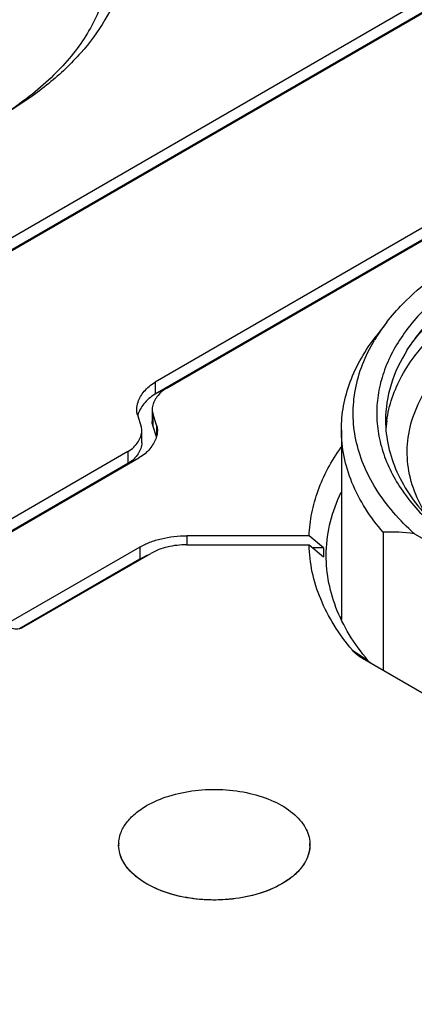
# Model space of a CAD drawing. Header units: inches. Extents: x 0 to 34, y 0 to 22.
# Tile 89 of 103: x 29.95 to 30.214, y 18.003 to 18.66. Entities that reach past the tile are written whole.
import ezdxf

# ---------------------------------------------------------------- set-up
doc = ezdxf.new("R2010")
doc.units = ezdxf.units.IN
doc.header["$LTSCALE"] = 1.87
doc.header["$MEASUREMENT"] = 0
doc.layers.get('0').update_dxf_attribs({"linetype": 'CONTINUOUS'})
doc.layers.add('02___PRT_ALL_AXES', color=7, linetype='CONTINUOUS')

msp = doc.modelspace()

# ---------------------------------------------------------------- linework, layer by layer
at = {"color": 7, "linetype": 'CONTINUOUS'}
for p, q in [((30.31283, 18.72721), (28.79569, 17.85123)), ((28.80306, 17.84698), (30.32019, 18.72295)), ((30.31283, 18.71917), (28.79609, 17.84343)), ((30.44383, 18.65094), (30.04092, 18.41835)), ((30.04829, 18.41409), (30.45119, 18.64668)), ((30.44383, 18.6429), (30.04092, 18.41031)), ((30.19582, 18.45839), (30.18863, 18.44911)), ((30.04092, 18.41835), (30.04092, 18.41031)), ((30.02909, 18.39645), (30.03159, 18.38852)), ((30.03894, 18.40013), (30.03894, 18.39209)), ((30.03934, 18.39753), (30.03934, 18.3895)), ((30.04183, 18.3896), (30.03934, 18.39753)), ((30.04173, 18.38188), (30.03934, 18.3895)), ((30.04183, 18.3896), (30.04183, 18.38215)), ((30.03198, 18.37789), (30.03198, 18.38592)), ((30.16547, 18.38646), (30.16547, 18.25979)), ((30.02264, 18.37196), (29.40849, 18.01736)), ((29.41585, 18.01311), (30.03001, 18.36771)), ((30.02264, 18.37196), (30.02264, 18.36393)), ((30.02264, 18.36393), (29.41123, 18.01091)), ((30.14389, 18.31572), (30.06212, 18.31572)), ((30.06212, 18.31572), (30.06212, 18.3097)), ((30.15348, 18.30769), (30.14389, 18.31572)), ((30.19332, 18.31807), (30.19332, 18.22586)), ((30.21425, 18.31713), (30.29185, 18.27232)), ((30.03058, 18.30818), (29.94443, 18.25844)), ((30.03058, 18.30818), (30.03058, 18.30015)), ((30.06212, 18.3097), (30.14384, 18.3097)), ((30.14384, 18.3097), (30.15343, 18.30166)), ((29.95179, 18.25419), (30.03795, 18.30393)), ((30.03578, 18.30272), (30.03058, 18.30015)), ((30.15348, 18.30769), (30.14624, 18.30769)), ((30.03058, 18.30015), (29.94974, 18.25347)), ((30.16533, 18.26007), (30.16525, 18.26)), ((30.16531, 18.25997), (30.16538, 18.26004)), ((30.17285, 18.23925), (30.18319, 18.23252)), ((30.17959, 18.23379), (30.17895, 18.23417)), ((30.29589, 18.16664), (30.17959, 18.23379)), ((30.18538, 18.23042), (30.18319, 18.23252))]:
    msp.add_line(p, q, dxfattribs=at)
for centre, radius, start, end in [((30.29362, 18.38241), 0.12385, 142.16057, 147.61111), ((30.28734, 18.38645), 0.11638, 147.63399, 149.06508), ((30.27458, 18.38147), 0.07959, 171.95859, 177.35604), ((30.19926, 18.21751), 0.10074, 81.44415, 93.37844), ((30.24608, 18.30389), 0.09268, 177.65408, 181.37951), ((30.26954, 18.20485), 0.11869, 151.39229, 151.87513)]:
    msp.add_arc(centre, radius, start, end, dxfattribs=at)
for points, knots in [([(30.00103, 18.77692), (30.00607, 18.76984), (30.01462, 18.75513), (30.02208, 18.73121), (30.02341, 18.7068), (30.01856, 18.68259), (30.00772, 18.65921), (29.99127, 18.63713), (29.96962, 18.61676), (29.9527, 18.605), (29.94357, 18.59946)], [0, 0, 0, 0, 0.122539, 0.23792, 0.350074, 0.463535, 0.582585, 0.710532, 0.849405, 1, 1, 1, 1]), ([(30.0111, 18.70709), (30.01125, 18.70221), (30.01078, 18.69236), (30.00772, 18.67773), (30.00235, 18.66334), (29.99471, 18.64932), (29.9849, 18.6358), (29.96861, 18.61811), (29.95398, 18.6066), (29.94346, 18.59962)], [0, 0, 0, 0, 0.110324, 0.222112, 0.337082, 0.456717, 0.582184, 0.714319, 1, 1, 1, 1]), ([(30.60243, 18.49645), (30.59071, 18.50322), (30.56508, 18.51515), (30.52334, 18.52784), (30.47816, 18.53565), (30.43122, 18.53828), (30.38428, 18.53565), (30.3391, 18.52784), (30.29735, 18.51515), (30.26058, 18.49803), (30.23011, 18.47704), (30.20707, 18.45284), (30.19471, 18.43005), (30.18989, 18.41145), (30.1887, 18.3976), (30.18989, 18.38374), (30.1947, 18.36514), (30.20707, 18.34235), (30.2301, 18.31816), (30.24938, 18.30488), (30.26001, 18.29874)], [0, 0, 0, 0, 0.066567, 0.138387, 0.213987, 0.291555, 0.369124, 0.444724, 0.516547, 0.583112, 0.643472, 0.697469, 0.746038, 0.769009, 0.791555, 0.814102, 0.837073, 0.885642, 0.939637, 1, 1, 1, 1]), ([(30.2095, 18.43983), (30.21549, 18.44924), (30.23133, 18.4673), (30.26211, 18.48939), (30.2999, 18.50732), (30.32785, 18.51576), (30.34259, 18.5192)], [0, 0, 0, 0, 0.211185, 0.449026, 0.713335, 1, 1, 1, 1]), ([(30.2095, 18.43983), (30.21465, 18.4476), (30.22782, 18.46257), (30.2529, 18.48145), (30.28358, 18.49737), (30.3063, 18.5054), (30.31833, 18.50889)], [0, 0, 0, 0, 0.213087, 0.450848, 0.713938, 1, 1, 1, 1]), ([(30.19582, 18.45839), (30.1991, 18.46263), (30.2144, 18.48008), (30.23345, 18.49398), (30.24887, 18.50288)], [0, 0, 0, 0, 0.231438, 1, 1, 1, 1]), ([(30.19578, 18.3926), (30.1965, 18.39775), (30.19902, 18.40812), (30.2057, 18.42308), (30.21523, 18.43746), (30.23206, 18.45621), (30.25985, 18.47704), (30.28554, 18.48933), (30.2995, 18.49474)], [0, 0, 0, 0, 0.102471, 0.209036, 0.321543, 0.441292, 0.7046, 1, 1, 1, 1]), ([(30.22459, 18.32608), (30.22089, 18.33147), (30.21469, 18.34267), (30.20953, 18.36084), (30.20911, 18.37934), (30.2135, 18.3976), (30.22248, 18.41517), (30.23577, 18.43167), (30.25309, 18.44678), (30.26651, 18.45541), (30.27374, 18.45946)], [0, 0, 0, 0, 0.120605, 0.23435, 0.345327, 0.458249, 0.577547, 0.70651, 0.847104, 1, 1, 1, 1]), ([(30.16547, 18.38646), (30.16547, 18.39185), (30.16648, 18.40277), (30.17256, 18.42466), (30.18145, 18.43984), (30.18863, 18.44911)], [0, 0, 0, 0, 0.238291, 0.481719, 1, 1, 1, 1]), ([(30.21425, 18.31713), (30.20443, 18.32595), (30.19145, 18.34062), (30.17987, 18.36292), (30.17466, 18.37967), (30.17279, 18.3967), (30.1743, 18.41374), (30.17916, 18.43053), (30.18443, 18.44112), (30.18752, 18.44628)], [0, 0, 0, 0, 0.27488, 0.400682, 0.520909, 0.638084, 0.755103, 0.874879, 1, 1, 1, 1]), ([(30.2095, 18.43983), (30.20492, 18.43264), (30.19762, 18.4175), (30.195, 18.40083), (30.195, 18.39277)], [0, 0, 0, 0, 0.51407, 1, 1, 1, 1]), ([(30.02853, 18.40007), (30.02853, 18.40176), (30.02916, 18.4048), (30.03108, 18.40884), (30.03355, 18.4124), (30.03683, 18.41568), (30.03948, 18.41751), (30.04092, 18.41835)], [0, 0, 0, 0, 0.220166, 0.396114, 0.582547, 0.782235, 1, 1, 1, 1]), ([(30.04829, 18.41409), (30.04685, 18.41326), (30.04429, 18.41136), (30.04185, 18.40833), (30.04044, 18.40583), (30.03936, 18.40338), (30.03894, 18.40141), (30.03894, 18.40013)], [0, 0, 0, 0, 0.285139, 0.541161, 0.662276, 0.779168, 1, 1, 1, 1]), ([(30.04092, 18.41031), (30.03942, 18.40944), (30.03668, 18.40753), (30.0333, 18.40408), (30.03081, 18.40036), (30.02964, 18.39772), (30.02923, 18.39639)], [0, 0, 0, 0, 0.280157, 0.536331, 0.775126, 1, 1, 1, 1]), ([(30.02909, 18.39645), (30.02899, 18.39675), (30.02867, 18.39793), (30.02853, 18.39916), (30.02853, 18.40007)], [0, 0, 0, 0, 0.25363, 1, 1, 1, 1]), ([(30.03894, 18.40013), (30.03894, 18.39947), (30.03904, 18.39859), (30.03927, 18.39774), (30.03934, 18.39753)], [0, 0, 0, 0, 0.746149, 1, 1, 1, 1]), ([(30.03198, 18.38592), (30.03198, 18.38658), (30.03189, 18.38746), (30.03166, 18.3883), (30.03159, 18.38852)], [0, 0, 0, 0, 0.746136, 1, 1, 1, 1]), ([(30.03934, 18.3895), (30.03927, 18.38971), (30.03904, 18.39055), (30.03894, 18.39144), (30.03894, 18.39209)], [0, 0, 0, 0, 0.253851, 1, 1, 1, 1]), ([(30.04183, 18.3896), (30.04193, 18.38931), (30.04225, 18.38812), (30.04239, 18.38689), (30.04239, 18.38597)], [0, 0, 0, 0, 0.253663, 1, 1, 1, 1]), ([(30.195, 18.39277), (30.195, 18.38696), (30.19633, 18.3751), (30.20223, 18.3578), (30.21187, 18.34116), (30.22035, 18.33105), (30.22507, 18.32617)], [0, 0, 0, 0, 0.233232, 0.473767, 0.727854, 1, 1, 1, 1]), ([(30.02264, 18.37196), (30.02408, 18.37279), (30.02663, 18.37469), (30.02907, 18.37772), (30.03049, 18.38023), (30.03156, 18.38267), (30.03198, 18.38464), (30.03198, 18.38592)], [0, 0, 0, 0, 0.285123, 0.541146, 0.66227, 0.779173, 1, 1, 1, 1]), ([(30.04239, 18.38597), (30.04239, 18.38429), (30.04177, 18.38125), (30.03984, 18.37721), (30.03738, 18.37366), (30.03409, 18.37037), (30.03145, 18.36854), (30.03001, 18.36771)], [0, 0, 0, 0, 0.220168, 0.396123, 0.582558, 0.782243, 1, 1, 1, 1]), ([(30.19332, 18.31807), (30.18479, 18.32798), (30.17408, 18.34441), (30.16669, 18.3685), (30.16547, 18.38054), (30.16547, 18.38646)], [0, 0, 0, 0, 0.521471, 0.763784, 1, 1, 1, 1]), ([(30.03198, 18.37789), (30.03198, 18.3766), (30.03156, 18.37463), (30.03049, 18.37219), (30.02907, 18.36969), (30.02663, 18.36666), (30.02408, 18.36476), (30.02264, 18.36393)], [0, 0, 0, 0, 0.220827, 0.33773, 0.458854, 0.714877, 1, 1, 1, 1]), ([(30.14389, 18.31572), (30.14409, 18.32081), (30.14532, 18.33107), (30.14959, 18.34619), (30.15624, 18.36099), (30.16207, 18.37034), (30.16532, 18.37491)], [0, 0, 0, 0, 0.239343, 0.483556, 0.736141, 1, 1, 1, 1]), ([(30.15536, 18.30524), (30.15558, 18.31195), (30.15754, 18.3256), (30.16231, 18.33851), (30.16531, 18.34478)], [0, 0, 0, 0, 0.491495, 1, 1, 1, 1]), ([(30.03058, 18.30818), (30.03274, 18.30943), (30.03745, 18.31163), (30.04514, 18.31398), (30.05347, 18.3154), (30.05922, 18.31572), (30.06212, 18.31572)], [0, 0, 0, 0, 0.22778, 0.474494, 0.734444, 1, 1, 1, 1]), ([(30.06212, 18.3097), (30.05773, 18.3097), (30.04935, 18.30882), (30.04138, 18.30591), (30.03795, 18.30393)], [0, 0, 0, 0, 0.525748, 1, 1, 1, 1]), ([(30.17285, 18.23925), (30.16838, 18.24455), (30.16035, 18.25546), (30.1512, 18.27307), (30.14547, 18.29122), (30.14398, 18.30359), (30.14384, 18.3097)], [0, 0, 0, 0, 0.268112, 0.521479, 0.763835, 1, 1, 1, 1]), ([(30.18319, 18.23252), (30.17859, 18.23796), (30.17041, 18.2492), (30.16134, 18.26743), (30.15607, 18.28622), (30.15516, 18.29897), (30.15536, 18.30524)], [0, 0, 0, 0, 0.268657, 0.521686, 0.763552, 1, 1, 1, 1]), ([(29.95179, 18.25419), (29.95127, 18.25389), (29.95006, 18.25345), (29.94811, 18.25323), (29.94617, 18.25345), (29.94495, 18.25389), (29.94443, 18.25419)], [0, 0, 0, 0, 0.23566, 0.500002, 0.764342, 1, 1, 1, 1]), ([(30.17895, 18.23417), (30.17835, 18.23454), (30.17613, 18.23599), (30.1741, 18.23776), (30.17285, 18.23925)], [0, 0, 0, 0, 0.267279, 1, 1, 1, 1]), ([(30.03521, 18.13552), (30.03989, 18.13823), (30.05049, 18.14261), (30.06776, 18.14612), (30.08605, 18.14671), (30.10389, 18.14431), (30.11987, 18.13914), (30.13107, 18.13254), (30.13775, 18.12612), (30.14136, 18.12111), (30.14369, 18.11582), (30.14433, 18.11212), (30.1444, 18.11031)], [0, 0, 0, 0, 0.128166, 0.269132, 0.415753, 0.559864, 0.69374, 0.811648, 0.864017, 0.912228, 0.957112, 1, 1, 1, 1]), ([(30.01649, 18.11031), (30.01659, 18.11268), (30.01765, 18.11759), (30.02155, 18.12439), (30.02753, 18.13055), (30.03248, 18.13395), (30.03521, 18.13552)], [0, 0, 0, 0, 0.217768, 0.451615, 0.711053, 1, 1, 1, 1]), ([(30.12569, 18.08328), (30.1209, 18.08052), (30.11005, 18.07606), (30.09237, 18.07257), (30.07369, 18.07214), (30.05557, 18.0748), (30.03951, 18.08033), (30.02842, 18.0873), (30.02202, 18.09401), (30.0187, 18.09923), (30.01674, 18.10471), (30.01641, 18.10848), (30.01649, 18.11031)], [0, 0, 0, 0, 0.129188, 0.271396, 0.41907, 0.563631, 0.697071, 0.813676, 0.86524, 0.912712, 0.957119, 1, 1, 1, 1]), ([(30.1444, 18.11031), (30.14451, 18.10781), (30.14379, 18.10256), (30.13999, 18.09521), (30.13381, 18.08857), (30.12858, 18.08495), (30.12569, 18.08328)], [0, 0, 0, 0, 0.21792, 0.450434, 0.70943, 1, 1, 1, 1])]:
    msp.add_open_spline(points, degree=3, knots=knots, dxfattribs=at)
at = {"layer": '02___PRT_ALL_AXES', "color": 7, "linetype": 'CONTINUOUS'}
for p, q in [((30.13004, 18.08606), (30.12569, 18.08328)), ((30.12569, 18.08328), (30.12087, 18.08077))]:
    msp.add_line(p, q, dxfattribs=at)
for centre, start, end in [((30.03783, 18.1094), 177.55155, 181.81924), ((30.12307, 18.1094), 358.18076, 2.44845)]:
    msp.add_arc(centre, 0.02135, start, end, dxfattribs=at)
for points, knots in [([(30.03521, 18.13552), (30.03989, 18.13823), (30.05049, 18.14261), (30.06776, 18.14612), (30.08605, 18.14671), (30.10389, 18.14431), (30.11987, 18.13914), (30.13107, 18.13254), (30.13775, 18.12612), (30.14136, 18.12111), (30.14369, 18.11582), (30.14433, 18.11212), (30.1444, 18.11031)], [0, 0, 0, 0, 0.128166, 0.269132, 0.415753, 0.559864, 0.69374, 0.811648, 0.864017, 0.912228, 0.957112, 1, 1, 1, 1]), ([(30.01649, 18.11031), (30.01659, 18.11268), (30.01765, 18.11759), (30.02155, 18.12439), (30.02753, 18.13055), (30.03248, 18.13395), (30.03521, 18.13552)], [0, 0, 0, 0, 0.217769, 0.451615, 0.711052, 1, 1, 1, 1]), ([(30.12087, 18.08077), (30.11599, 18.07847), (30.10531, 18.07486), (30.08831, 18.07227), (30.07071, 18.07242), (30.05384, 18.0753), (30.03891, 18.08069), (30.02857, 18.08726), (30.02246, 18.09351), (30.01918, 18.09836), (30.01709, 18.10346), (30.01654, 18.10699), (30.01648, 18.10872)], [0, 0, 0, 0, 0.133074, 0.27652, 0.42334, 0.565987, 0.697596, 0.813337, 0.864898, 0.912568, 0.957178, 1, 1, 1, 1]), ([(30.14441, 18.10872), (30.14435, 18.10666), (30.14358, 18.10241), (30.14064, 18.09638), (30.13605, 18.09079), (30.13218, 18.08758), (30.13004, 18.08606)], [0, 0, 0, 0, 0.223414, 0.459555, 0.716895, 1, 1, 1, 1])]:
    msp.add_open_spline(points, degree=3, knots=knots, dxfattribs=at)

doc.saveas('drawing.dxf')
